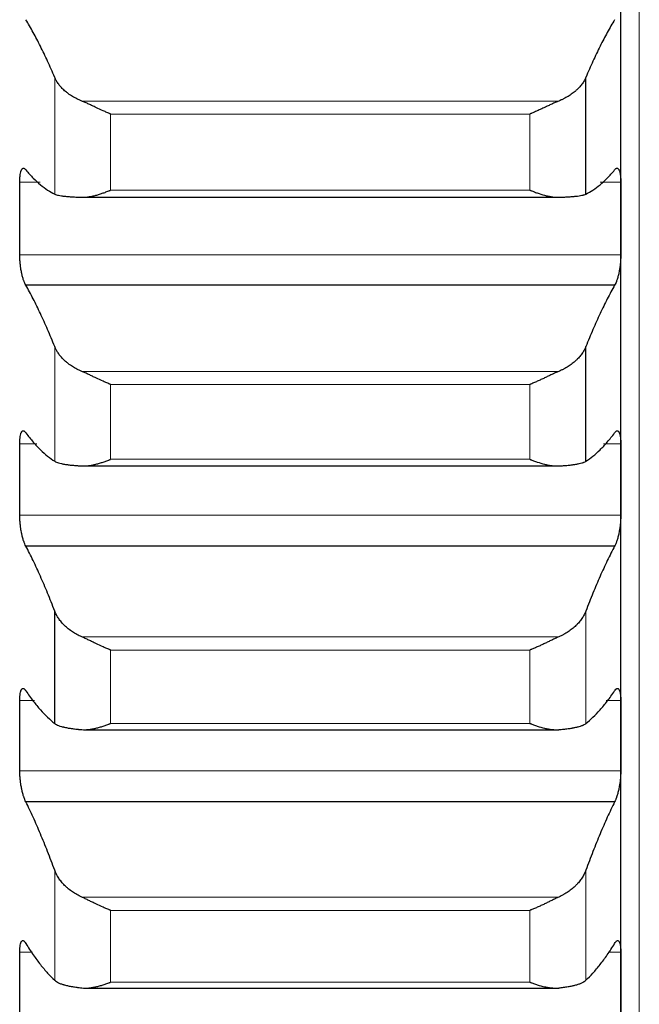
# Model space of a CAD drawing. Header units: inches. Extents: x 0 to 20790, y -12 to 14700.
# Tile 65 of 256: x 7760 to 7814, y 4884 to 4969. Entities that reach past the tile are written whole.
import ezdxf

# ---------------------------------------------------------------- set-up
doc = ezdxf.new("R2010")
doc.units = ezdxf.units.IN
doc.layers.add('1', color=7, linetype='Continuous', true_color=0xffffff)

msp = doc.modelspace()

# ---------------------------------------------------------------- linework, layer by layer
at = {"layer": '1', "color": 110, "linetype": 'Continuous', "lineweight": 13}
for p, q in [((7813.556, 4806.802), (7813.556, 5814.143)), ((7762.982, 4953.6), (7762.982, 4963.691)), ((7806.587, 4961.647), (7765.324, 4961.647)), ((7804.1, 4960.525), (7767.812, 4960.525)), ((7767.812, 4953.936), (7767.812, 4960.525)), ((7804.1, 4953.936), (7804.1, 4960.525)), ((7761.74, 4954.64), (7759.958, 4954.64)), ((7811.953, 4954.64), (7810.172, 4954.64)), ((7804.1, 4953.936), (7767.812, 4953.936)), ((7811.953, 4948.336), (7759.958, 4948.336)), ((7762.982, 4930.484), (7762.982, 4940.401)), ((7806.587, 4938.26), (7765.324, 4938.26)), ((7767.812, 4930.653), (7767.812, 4937.129)), ((7804.1, 4937.129), (7767.812, 4937.129)), ((7804.1, 4930.653), (7804.1, 4937.129)), ((7761.447, 4931.996), (7759.958, 4931.996)), ((7811.953, 4931.996), (7810.465, 4931.996)), ((7804.1, 4930.653), (7767.812, 4930.653)), ((7811.953, 4925.807), (7759.958, 4925.807)), ((7808.929, 4907.799), (7808.929, 4917.525)), ((7806.587, 4915.291), (7765.324, 4915.291)), ((7767.812, 4907.801), (7767.812, 4914.152)), ((7804.1, 4914.152), (7767.812, 4914.152)), ((7804.1, 4907.801), (7804.1, 4914.152)), ((7761.229, 4909.78), (7759.958, 4909.78)), ((7811.953, 4909.78), (7810.683, 4909.78)), ((7804.1, 4907.801), (7767.812, 4907.801)), ((7811.953, 4903.716), (7759.958, 4903.716)), ((7762.982, 4885.58), (7762.982, 4895.101)), ((7808.929, 4885.58), (7808.929, 4895.101)), ((7806.587, 4892.777), (7765.324, 4892.777)), ((7767.812, 4885.415), (7767.812, 4891.632)), ((7804.1, 4891.632), (7767.812, 4891.632)), ((7804.1, 4885.415), (7804.1, 4891.632)), ((7761.061, 4888.027), (7759.958, 4888.027)), ((7811.953, 4888.027), (7810.851, 4888.027)), ((7804.1, 4885.415), (7767.812, 4885.415))]:
    msp.add_line(p, q, dxfattribs=at)
at = {"layer": '1', "color": 2, "linetype": 'Continuous', "lineweight": 25}
for p, q in [((7811.956, 4951.488), (7811.956, 4974.471)), ((7808.929, 4953.6), (7808.929, 4963.691)), ((7765.324, 4953.321), (7806.587, 4953.321)), ((7811.956, 4928.902), (7811.956, 4951.488)), ((7811.418, 4945.712), (7760.493, 4945.712)), ((7808.929, 4930.484), (7808.929, 4940.401)), ((7765.324, 4930.076), (7806.587, 4930.076)), ((7811.956, 4906.748), (7811.956, 4928.902)), ((7811.418, 4923.144), (7760.493, 4923.144)), ((7762.982, 4907.799), (7762.982, 4917.525)), ((7765.57, 4907.259), (7806.587, 4907.259)), ((7811.956, 4885.063), (7811.956, 4906.748)), ((7811.418, 4901.018), (7760.493, 4901.018)), ((7765.645, 4884.908), (7806.587, 4884.908)), ((7811.956, 4863.88), (7811.956, 4885.063))]:
    msp.add_line(p, q, dxfattribs=at)
for points in [[(7762.982, 4963.691), (7762.778, 4964.175), (7762.369, 4965.11), (7761.749, 4966.41), (7761.124, 4967.607), (7760.704, 4968.338), (7760.493, 4968.685)], [(7811.418, 4968.685), (7811.207, 4968.338), (7810.787, 4967.607), (7810.162, 4966.41), (7809.543, 4965.11), (7809.133, 4964.175), (7808.929, 4963.691)], [(7760.493, 4955.683), (7760.704, 4955.432), (7761.124, 4954.968), (7761.749, 4954.389), (7762.369, 4953.926), (7762.778, 4953.695), (7762.982, 4953.6)], [(7808.929, 4953.6), (7809.133, 4953.695), (7809.543, 4953.926), (7810.162, 4954.389), (7810.787, 4954.968), (7811.207, 4955.432), (7811.418, 4955.683)], [(7759.956, 4951.488), (7759.956, 4952.539), (7759.957, 4953.589), (7759.958, 4954.64)], [(7811.953, 4954.64), (7811.955, 4953.589), (7811.956, 4952.539), (7811.956, 4951.488)], [(7759.958, 4948.336), (7759.957, 4949.387), (7759.956, 4950.438), (7759.956, 4951.488)], [(7811.956, 4951.488), (7811.956, 4950.438), (7811.955, 4949.387), (7811.953, 4948.336)], [(7762.982, 4940.401), (7762.778, 4940.91), (7762.369, 4941.895), (7761.749, 4943.273), (7761.124, 4944.55), (7760.704, 4945.336), (7760.493, 4945.712)], [(7811.418, 4945.712), (7811.207, 4945.336), (7810.787, 4944.55), (7810.162, 4943.273), (7809.543, 4941.895), (7809.133, 4940.91), (7808.929, 4940.401)], [(7760.493, 4932.934), (7760.704, 4932.653), (7761.124, 4932.129), (7761.749, 4931.459), (7762.369, 4930.904), (7762.778, 4930.611), (7762.982, 4930.484)], [(7808.929, 4930.484), (7809.133, 4930.611), (7809.543, 4930.904), (7810.162, 4931.459), (7810.787, 4932.129), (7811.207, 4932.653), (7811.418, 4932.934)], [(7759.956, 4928.902), (7759.956, 4929.933), (7759.957, 4930.965), (7759.958, 4931.996)], [(7811.953, 4931.996), (7811.955, 4930.965), (7811.956, 4929.933), (7811.956, 4928.902)], [(7759.958, 4925.807), (7759.957, 4926.839), (7759.956, 4927.87), (7759.956, 4928.902)], [(7811.956, 4928.902), (7811.956, 4927.87), (7811.955, 4926.839), (7811.953, 4925.807)], [(7762.982, 4917.525), (7762.778, 4918.058), (7762.369, 4919.092), (7761.749, 4920.545), (7761.124, 4921.901), (7760.704, 4922.741), (7760.493, 4923.144)], [(7811.418, 4923.144), (7811.207, 4922.741), (7810.787, 4921.901), (7810.162, 4920.545), (7809.543, 4919.092), (7809.133, 4918.058), (7808.929, 4917.525)], [(7760.493, 4910.611), (7760.704, 4910.3), (7761.124, 4909.718), (7761.749, 4908.958), (7762.369, 4908.311), (7762.778, 4907.957), (7762.982, 4907.799)], [(7808.929, 4907.799), (7809.133, 4907.957), (7809.543, 4908.311), (7810.162, 4908.958), (7810.787, 4909.718), (7811.207, 4910.3), (7811.418, 4910.611)], [(7759.956, 4906.748), (7759.956, 4907.759), (7759.957, 4908.769), (7759.958, 4909.78)], [(7811.953, 4909.78), (7811.955, 4908.769), (7811.956, 4907.759), (7811.956, 4906.748)], [(7759.958, 4903.716), (7759.957, 4904.727), (7759.956, 4905.737), (7759.956, 4906.748)], [(7811.956, 4906.748), (7811.956, 4905.737), (7811.955, 4904.727), (7811.953, 4903.716)], [(7762.982, 4895.101), (7762.778, 4895.657), (7762.369, 4896.737), (7761.749, 4898.264), (7761.124, 4899.696), (7760.704, 4900.588), (7760.493, 4901.018)], [(7811.418, 4901.018), (7811.207, 4900.588), (7810.787, 4899.696), (7810.162, 4898.264), (7809.543, 4896.737), (7809.133, 4895.657), (7808.929, 4895.101)], [(7760.493, 4888.75), (7760.704, 4888.411), (7761.124, 4887.77), (7761.749, 4886.921), (7762.369, 4886.185), (7762.778, 4885.768), (7762.982, 4885.58)], [(7808.929, 4885.58), (7809.133, 4885.768), (7809.543, 4886.185), (7810.162, 4886.921), (7810.787, 4887.77), (7811.207, 4888.411), (7811.418, 4888.75)], [(7759.956, 4885.063), (7759.956, 4886.051), (7759.957, 4887.039), (7759.958, 4888.027)], [(7811.953, 4888.027), (7811.955, 4887.039), (7811.956, 4886.051), (7811.956, 4885.063)], [(7759.958, 4882.098), (7759.957, 4883.086), (7759.956, 4884.074), (7759.956, 4885.063)], [(7811.956, 4885.063), (7811.956, 4884.074), (7811.955, 4883.086), (7811.953, 4882.098)]]:
    msp.add_open_spline(points, degree=3, dxfattribs=at)
for points, knots in [([(7765.324, 4961.647), (7765.178, 4961.706), (7765.038, 4961.769), (7764.77, 4961.904), (7764.512, 4962.046), (7764.276, 4962.204), (7764.135, 4962.307), (7764.107, 4962.328), (7764.052, 4962.37), (7764.025, 4962.391), (7763.945, 4962.455), (7763.893, 4962.499), (7763.744, 4962.631), (7763.651, 4962.721), (7763.479, 4962.906), (7763.4, 4963), (7763.292, 4963.144), (7763.258, 4963.192), (7763.209, 4963.266), (7763.193, 4963.29), (7763.162, 4963.34), (7763.147, 4963.365), (7763.075, 4963.489), (7763.025, 4963.59), (7762.982, 4963.691)], [0, 0, 0, 0, 0.125, 0.125, 0.25, 0.375, 0.375, 0.40625, 0.40625, 0.4375, 0.4375, 0.5, 0.5, 0.625, 0.625, 0.75, 0.75, 0.8125, 0.8125, 0.84375, 0.84375, 0.875, 0.875, 1, 1, 1, 1]), ([(7808.929, 4963.691), (7808.887, 4963.589), (7808.837, 4963.49), (7808.722, 4963.292), (7808.593, 4963.098), (7808.436, 4962.909), (7808.306, 4962.77), (7808.261, 4962.724), (7808.191, 4962.656), (7808.167, 4962.633), (7808.119, 4962.588), (7808.094, 4962.566), (7807.969, 4962.456), (7807.758, 4962.286), (7807.523, 4962.128), (7807.276, 4961.978), (7807.146, 4961.906), (7806.976, 4961.821), (7806.942, 4961.804), (7806.873, 4961.771), (7806.768, 4961.722), (7806.66, 4961.676), (7806.587, 4961.647)], [0, 0, 0, 0, 0.125, 0.125, 0.25, 0.375, 0.375, 0.4375, 0.4375, 0.46875, 0.46875, 0.5, 0.5, 0.625, 0.75, 0.75, 0.875, 0.875, 0.90625, 0.90625, 0.9375, 1, 1, 1, 1]), ([(7767.812, 4960.525), (7767.808, 4960.526), (7767.805, 4960.528), (7767.799, 4960.531), (7767.795, 4960.532), (7767.785, 4960.536), (7767.765, 4960.544), (7767.719, 4960.564), (7767.626, 4960.603), (7767.547, 4960.637), (7767.389, 4960.706), (7767.284, 4960.753), (7766.97, 4960.895), (7766.762, 4960.992), (7766.451, 4961.138), (7766.348, 4961.187), (7766.192, 4961.26), (7766.14, 4961.284), (7766.037, 4961.332), (7765.985, 4961.356), (7765.83, 4961.428), (7765.728, 4961.474), (7765.525, 4961.563), (7765.424, 4961.606), (7765.324, 4961.647)], [0, 0, 0, 0, 0.003906, 0.003906, 0.007812, 0.007812, 0.015625, 0.03125, 0.0625, 0.125, 0.125, 0.25, 0.25, 0.5, 0.5, 0.625, 0.625, 0.6875, 0.6875, 0.75, 0.75, 0.875, 0.875, 1, 1, 1, 1]), ([(7806.587, 4961.647), (7806.488, 4961.606), (7806.387, 4961.564), (7806.186, 4961.475), (7806.085, 4961.429), (7805.881, 4961.335), (7805.778, 4961.288), (7805.572, 4961.191), (7805.468, 4961.142), (7805.258, 4961.043), (7805.153, 4960.994), (7804.943, 4960.897), (7804.838, 4960.848), (7804.628, 4960.753), (7804.523, 4960.706), (7804.364, 4960.637), (7804.285, 4960.603), (7804.193, 4960.564), (7804.146, 4960.544), (7804.126, 4960.536), (7804.113, 4960.531), (7804.106, 4960.528), (7804.1, 4960.525)], [0, 0, 0, 0, 0.125, 0.125, 0.25, 0.25, 0.375, 0.375, 0.5, 0.5, 0.625, 0.625, 0.75, 0.75, 0.875, 0.875, 0.9375, 0.96875, 0.984375, 0.992187, 0.992187, 1, 1, 1, 1]), ([(7759.958, 4954.64), (7759.958, 4954.701), (7759.96, 4954.82), (7759.969, 4954.987), (7759.977, 4955.092), (7759.985, 4955.167), (7759.988, 4955.192), (7759.994, 4955.24), (7759.998, 4955.264), (7760.015, 4955.378), (7760.032, 4955.458), (7760.057, 4955.546), (7760.062, 4955.563), (7760.07, 4955.588), (7760.073, 4955.596), (7760.078, 4955.611), (7760.092, 4955.649), (7760.119, 4955.709), (7760.145, 4955.75), (7760.172, 4955.785), (7760.186, 4955.799), (7760.23, 4955.834), (7760.26, 4955.844), (7760.308, 4955.841), (7760.324, 4955.837), (7760.349, 4955.826), (7760.357, 4955.822), (7760.374, 4955.811), (7760.382, 4955.805), (7760.425, 4955.772), (7760.459, 4955.734), (7760.493, 4955.683)], [0, 0, 0, 0, 0.0625, 0.125, 0.1875, 0.1875, 0.21875, 0.21875, 0.25, 0.25, 0.375, 0.375, 0.40625, 0.40625, 0.421875, 0.421875, 0.4375, 0.5, 0.5625, 0.5625, 0.625, 0.625, 0.75, 0.75, 0.8125, 0.8125, 0.84375, 0.84375, 0.875, 0.875, 1, 1, 1, 1]), ([(7811.418, 4955.683), (7811.453, 4955.734), (7811.487, 4955.772), (7811.537, 4955.812), (7811.554, 4955.822), (7811.578, 4955.833), (7811.587, 4955.836), (7811.603, 4955.84), (7811.611, 4955.841), (7811.651, 4955.844), (7811.682, 4955.834), (7811.725, 4955.8), (7811.739, 4955.786), (7811.759, 4955.759), (7811.766, 4955.75), (7811.779, 4955.729), (7811.786, 4955.718), (7811.817, 4955.659), (7811.839, 4955.601), (7811.864, 4955.513), (7811.869, 4955.495), (7811.878, 4955.457), (7811.883, 4955.437), (7811.895, 4955.376), (7811.903, 4955.333), (7811.924, 4955.197), (7811.935, 4955.097), (7811.944, 4954.961), (7811.945, 4954.933), (7811.948, 4954.877), (7811.949, 4954.848), (7811.952, 4954.761), (7811.953, 4954.701), (7811.953, 4954.64)], [0, 0, 0, 0, 0.125, 0.125, 0.1875, 0.1875, 0.21875, 0.21875, 0.25, 0.25, 0.375, 0.375, 0.4375, 0.4375, 0.46875, 0.46875, 0.5, 0.5, 0.625, 0.625, 0.65625, 0.65625, 0.6875, 0.6875, 0.75, 0.75, 0.875, 0.875, 0.90625, 0.90625, 0.9375, 0.9375, 1, 1, 1, 1]), ([(7762.982, 4953.6), (7763.025, 4953.58), (7763.075, 4953.561), (7763.189, 4953.526), (7763.318, 4953.493), (7763.476, 4953.465), (7763.605, 4953.445), (7763.65, 4953.439), (7763.721, 4953.429), (7763.744, 4953.426), (7763.793, 4953.421), (7763.817, 4953.418), (7763.942, 4953.404), (7764.154, 4953.383), (7764.389, 4953.367), (7764.636, 4953.352), (7764.765, 4953.345), (7764.935, 4953.337), (7764.97, 4953.336), (7765.039, 4953.333), (7765.144, 4953.329), (7765.251, 4953.325), (7765.324, 4953.323)], [0, 0, 0, 0, 0.125, 0.125, 0.25, 0.375, 0.375, 0.4375, 0.4375, 0.46875, 0.46875, 0.5, 0.5, 0.625, 0.75, 0.75, 0.875, 0.875, 0.90625, 0.90625, 0.9375, 1, 1, 1, 1]), ([(7765.324, 4953.323), (7765.424, 4953.32), (7765.524, 4953.322), (7765.725, 4953.336), (7765.827, 4953.347), (7766.03, 4953.378), (7766.133, 4953.397), (7766.34, 4953.441), (7766.444, 4953.466), (7766.654, 4953.523), (7766.759, 4953.554), (7766.968, 4953.62), (7767.073, 4953.655), (7767.283, 4953.729), (7767.389, 4953.768), (7767.547, 4953.829), (7767.626, 4953.861), (7767.719, 4953.898), (7767.765, 4953.917), (7767.785, 4953.925), (7767.798, 4953.931), (7767.805, 4953.933), (7767.812, 4953.936)], [0, 0, 0, 0, 0.125, 0.125, 0.25, 0.25, 0.375, 0.375, 0.5, 0.5, 0.625, 0.625, 0.75, 0.75, 0.875, 0.875, 0.9375, 0.96875, 0.984375, 0.992188, 0.992188, 1, 1, 1, 1]), ([(7804.1, 4953.936), (7804.103, 4953.935), (7804.106, 4953.933), (7804.113, 4953.931), (7804.116, 4953.929), (7804.126, 4953.925), (7804.146, 4953.917), (7804.193, 4953.898), (7804.285, 4953.861), (7804.47, 4953.788), (7804.627, 4953.729), (7804.941, 4953.619), (7805.149, 4953.552), (7805.46, 4953.468), (7805.564, 4953.443), (7805.719, 4953.409), (7805.771, 4953.399), (7805.875, 4953.38), (7805.927, 4953.371), (7806.082, 4953.348), (7806.184, 4953.336), (7806.387, 4953.322), (7806.487, 4953.32), (7806.587, 4953.323)], [0, 0, 0, 0, 0.003906, 0.003906, 0.007813, 0.007813, 0.015625, 0.03125, 0.0625, 0.125, 0.25, 0.25, 0.5, 0.5, 0.625, 0.625, 0.6875, 0.6875, 0.75, 0.75, 0.875, 0.875, 1, 1, 1, 1]), ([(7806.587, 4953.323), (7806.733, 4953.328), (7806.873, 4953.333), (7807.142, 4953.345), (7807.4, 4953.358), (7807.636, 4953.375), (7807.777, 4953.386), (7807.804, 4953.389), (7807.859, 4953.394), (7807.886, 4953.396), (7807.967, 4953.404), (7808.018, 4953.409), (7808.168, 4953.426), (7808.261, 4953.438), (7808.432, 4953.464), (7808.511, 4953.479), (7808.619, 4953.502), (7808.654, 4953.509), (7808.703, 4953.522), (7808.718, 4953.526), (7808.749, 4953.535), (7808.764, 4953.539), (7808.837, 4953.561), (7808.887, 4953.58), (7808.929, 4953.6)], [0, 0, 0, 0, 0.125, 0.125, 0.25, 0.375, 0.375, 0.40625, 0.40625, 0.4375, 0.4375, 0.5, 0.5, 0.625, 0.625, 0.75, 0.75, 0.8125, 0.8125, 0.84375, 0.84375, 0.875, 0.875, 1, 1, 1, 1]), ([(7760.493, 4945.712), (7760.459, 4945.764), (7760.425, 4945.827), (7760.374, 4945.937), (7760.358, 4945.976), (7760.333, 4946.039), (7760.325, 4946.06), (7760.308, 4946.104), (7760.3, 4946.127), (7760.26, 4946.243), (7760.23, 4946.344), (7760.186, 4946.506), (7760.172, 4946.562), (7760.152, 4946.648), (7760.145, 4946.678), (7760.132, 4946.737), (7760.126, 4946.767), (7760.095, 4946.918), (7760.072, 4947.043), (7760.047, 4947.203), (7760.043, 4947.236), (7760.033, 4947.301), (7760.029, 4947.334), (7760.016, 4947.433), (7760.008, 4947.499), (7759.988, 4947.695), (7759.977, 4947.826), (7759.968, 4947.989), (7759.966, 4948.021), (7759.963, 4948.086), (7759.962, 4948.118), (7759.959, 4948.213), (7759.958, 4948.275), (7759.958, 4948.336)], [0, 0, 0, 0, 0.125, 0.125, 0.1875, 0.1875, 0.21875, 0.21875, 0.25, 0.25, 0.375, 0.375, 0.4375, 0.4375, 0.46875, 0.46875, 0.5, 0.5, 0.625, 0.625, 0.65625, 0.65625, 0.6875, 0.6875, 0.75, 0.75, 0.875, 0.875, 0.90625, 0.90625, 0.9375, 0.9375, 1, 1, 1, 1]), ([(7811.953, 4948.336), (7811.953, 4948.275), (7811.951, 4948.151), (7811.943, 4947.96), (7811.934, 4947.83), (7811.926, 4947.731), (7811.923, 4947.698), (7811.917, 4947.632), (7811.914, 4947.599), (7811.896, 4947.434), (7811.88, 4947.304), (7811.855, 4947.143), (7811.85, 4947.111), (7811.842, 4947.063), (7811.839, 4947.047), (7811.833, 4947.015), (7811.819, 4946.936), (7811.793, 4946.797), (7811.767, 4946.68), (7811.74, 4946.565), (7811.726, 4946.509), (7811.682, 4946.344), (7811.651, 4946.244), (7811.604, 4946.106), (7811.588, 4946.062), (7811.563, 4945.999), (7811.554, 4945.978), (7811.538, 4945.939), (7811.529, 4945.92), (7811.487, 4945.827), (7811.453, 4945.764), (7811.418, 4945.712)], [0, 0, 0, 0, 0.0625, 0.125, 0.1875, 0.1875, 0.21875, 0.21875, 0.25, 0.25, 0.375, 0.375, 0.40625, 0.40625, 0.421875, 0.421875, 0.4375, 0.5, 0.5625, 0.5625, 0.625, 0.625, 0.75, 0.75, 0.8125, 0.8125, 0.84375, 0.84375, 0.875, 0.875, 1, 1, 1, 1]), ([(7765.324, 4938.26), (7765.178, 4938.322), (7765.038, 4938.388), (7764.77, 4938.529), (7764.512, 4938.678), (7764.276, 4938.842), (7764.135, 4938.95), (7764.107, 4938.972), (7764.052, 4939.016), (7764.025, 4939.038), (7763.945, 4939.105), (7763.893, 4939.151), (7763.744, 4939.289), (7763.651, 4939.384), (7763.479, 4939.577), (7763.4, 4939.676), (7763.292, 4939.827), (7763.258, 4939.877), (7763.209, 4939.955), (7763.193, 4939.98), (7763.162, 4940.032), (7763.147, 4940.058), (7763.075, 4940.189), (7763.025, 4940.294), (7762.982, 4940.401)], [0, 0, 0, 0, 0.125, 0.125, 0.25, 0.375, 0.375, 0.40625, 0.40625, 0.4375, 0.4375, 0.5, 0.5, 0.625, 0.625, 0.75, 0.75, 0.8125, 0.8125, 0.84375, 0.84375, 0.875, 0.875, 1, 1, 1, 1]), ([(7808.929, 4940.401), (7808.887, 4940.294), (7808.837, 4940.189), (7808.722, 4939.983), (7808.593, 4939.779), (7808.436, 4939.581), (7808.306, 4939.435), (7808.261, 4939.387), (7808.191, 4939.315), (7808.167, 4939.291), (7808.119, 4939.244), (7808.094, 4939.221), (7807.969, 4939.106), (7807.758, 4938.928), (7807.523, 4938.763), (7807.276, 4938.606), (7807.146, 4938.531), (7806.976, 4938.442), (7806.942, 4938.425), (7806.873, 4938.39), (7806.768, 4938.339), (7806.66, 4938.291), (7806.587, 4938.26)], [0, 0, 0, 0, 0.125, 0.125, 0.25, 0.375, 0.375, 0.4375, 0.4375, 0.46875, 0.46875, 0.5, 0.5, 0.625, 0.75, 0.75, 0.875, 0.875, 0.90625, 0.90625, 0.9375, 1, 1, 1, 1]), ([(7767.812, 4937.129), (7767.808, 4937.13), (7767.805, 4937.132), (7767.799, 4937.134), (7767.795, 4937.136), (7767.785, 4937.14), (7767.765, 4937.148), (7767.719, 4937.167), (7767.626, 4937.206), (7767.547, 4937.239), (7767.389, 4937.308), (7767.284, 4937.354), (7766.97, 4937.495), (7766.762, 4937.592), (7766.451, 4937.74), (7766.348, 4937.789), (7766.192, 4937.863), (7766.14, 4937.887), (7766.037, 4937.936), (7765.985, 4937.961), (7765.83, 4938.034), (7765.728, 4938.081), (7765.525, 4938.173), (7765.424, 4938.218), (7765.324, 4938.26)], [0, 0, 0, 0, 0.003906, 0.003906, 0.007812, 0.007812, 0.015625, 0.03125, 0.0625, 0.125, 0.125, 0.25, 0.25, 0.5, 0.5, 0.625, 0.625, 0.6875, 0.6875, 0.75, 0.75, 0.875, 0.875, 1, 1, 1, 1]), ([(7806.587, 4938.26), (7806.488, 4938.218), (7806.387, 4938.174), (7806.186, 4938.082), (7806.085, 4938.035), (7805.881, 4937.94), (7805.778, 4937.891), (7805.572, 4937.793), (7805.468, 4937.743), (7805.258, 4937.644), (7805.153, 4937.595), (7804.943, 4937.497), (7804.838, 4937.449), (7804.628, 4937.354), (7804.523, 4937.308), (7804.364, 4937.239), (7804.285, 4937.206), (7804.193, 4937.167), (7804.146, 4937.148), (7804.126, 4937.14), (7804.113, 4937.134), (7804.106, 4937.132), (7804.1, 4937.129)], [0, 0, 0, 0, 0.125, 0.125, 0.25, 0.25, 0.375, 0.375, 0.5, 0.5, 0.625, 0.625, 0.75, 0.75, 0.875, 0.875, 0.9375, 0.96875, 0.984375, 0.992188, 0.992188, 1, 1, 1, 1]), ([(7759.958, 4931.996), (7759.958, 4932.056), (7759.96, 4932.173), (7759.969, 4932.336), (7759.977, 4932.437), (7759.985, 4932.51), (7759.988, 4932.534), (7759.994, 4932.58), (7759.998, 4932.602), (7760.015, 4932.711), (7760.032, 4932.788), (7760.057, 4932.87), (7760.062, 4932.886), (7760.07, 4932.909), (7760.073, 4932.916), (7760.078, 4932.931), (7760.092, 4932.966), (7760.119, 4933.02), (7760.145, 4933.056), (7760.172, 4933.086), (7760.186, 4933.098), (7760.23, 4933.125), (7760.26, 4933.13), (7760.308, 4933.119), (7760.324, 4933.112), (7760.349, 4933.098), (7760.357, 4933.092), (7760.374, 4933.079), (7760.382, 4933.072), (7760.425, 4933.032), (7760.459, 4932.989), (7760.493, 4932.934)], [0, 0, 0, 0, 0.0625, 0.125, 0.1875, 0.1875, 0.21875, 0.21875, 0.25, 0.25, 0.375, 0.375, 0.40625, 0.40625, 0.421875, 0.421875, 0.4375, 0.5, 0.5625, 0.5625, 0.625, 0.625, 0.75, 0.75, 0.8125, 0.8125, 0.84375, 0.84375, 0.875, 0.875, 1, 1, 1, 1]), ([(7811.418, 4932.934), (7811.453, 4932.989), (7811.487, 4933.032), (7811.537, 4933.079), (7811.554, 4933.092), (7811.578, 4933.107), (7811.587, 4933.111), (7811.603, 4933.118), (7811.611, 4933.121), (7811.651, 4933.13), (7811.682, 4933.125), (7811.725, 4933.099), (7811.739, 4933.087), (7811.759, 4933.064), (7811.766, 4933.056), (7811.779, 4933.038), (7811.786, 4933.028), (7811.817, 4932.975), (7811.839, 4932.921), (7811.864, 4932.839), (7811.869, 4932.822), (7811.878, 4932.786), (7811.883, 4932.768), (7811.895, 4932.71), (7811.903, 4932.669), (7811.924, 4932.538), (7811.935, 4932.442), (7811.944, 4932.31), (7811.945, 4932.283), (7811.948, 4932.228), (7811.949, 4932.2), (7811.952, 4932.115), (7811.953, 4932.056), (7811.953, 4931.996)], [0, 0, 0, 0, 0.125, 0.125, 0.1875, 0.1875, 0.21875, 0.21875, 0.25, 0.25, 0.375, 0.375, 0.4375, 0.4375, 0.46875, 0.46875, 0.5, 0.5, 0.625, 0.625, 0.65625, 0.65625, 0.6875, 0.6875, 0.75, 0.75, 0.875, 0.875, 0.90625, 0.90625, 0.9375, 0.9375, 1, 1, 1, 1]), ([(7762.982, 4930.484), (7763.025, 4930.458), (7763.075, 4930.432), (7763.189, 4930.385), (7763.318, 4930.34), (7763.476, 4930.299), (7763.605, 4930.271), (7763.65, 4930.261), (7763.721, 4930.248), (7763.744, 4930.244), (7763.793, 4930.235), (7763.817, 4930.231), (7763.942, 4930.21), (7764.154, 4930.179), (7764.389, 4930.153), (7764.636, 4930.129), (7764.765, 4930.118), (7764.935, 4930.105), (7764.97, 4930.102), (7765.039, 4930.098), (7765.144, 4930.09), (7765.251, 4930.084), (7765.324, 4930.08)], [0, 0, 0, 0, 0.125, 0.125, 0.25, 0.375, 0.375, 0.4375, 0.4375, 0.46875, 0.46875, 0.5, 0.5, 0.625, 0.75, 0.75, 0.875, 0.875, 0.90625, 0.90625, 0.9375, 1, 1, 1, 1]), ([(7765.324, 4930.08), (7765.424, 4930.074), (7765.524, 4930.074), (7765.725, 4930.084), (7765.827, 4930.093), (7766.03, 4930.119), (7766.133, 4930.136), (7766.34, 4930.177), (7766.444, 4930.2), (7766.654, 4930.253), (7766.759, 4930.283), (7766.968, 4930.346), (7767.073, 4930.38), (7767.283, 4930.452), (7767.389, 4930.489), (7767.547, 4930.549), (7767.626, 4930.58), (7767.719, 4930.616), (7767.765, 4930.635), (7767.785, 4930.643), (7767.798, 4930.648), (7767.805, 4930.651), (7767.812, 4930.653)], [0, 0, 0, 0, 0.125, 0.125, 0.25, 0.25, 0.375, 0.375, 0.5, 0.5, 0.625, 0.625, 0.75, 0.75, 0.875, 0.875, 0.9375, 0.96875, 0.984375, 0.992187, 0.992187, 1, 1, 1, 1]), ([(7804.1, 4930.653), (7804.103, 4930.652), (7804.106, 4930.651), (7804.113, 4930.648), (7804.116, 4930.647), (7804.126, 4930.643), (7804.146, 4930.635), (7804.193, 4930.616), (7804.285, 4930.579), (7804.47, 4930.508), (7804.627, 4930.452), (7804.941, 4930.344), (7805.149, 4930.281), (7805.46, 4930.202), (7805.564, 4930.178), (7805.719, 4930.148), (7805.771, 4930.138), (7805.875, 4930.121), (7805.927, 4930.113), (7806.082, 4930.093), (7806.184, 4930.084), (7806.387, 4930.074), (7806.487, 4930.074), (7806.587, 4930.08)], [0, 0, 0, 0, 0.003906, 0.003906, 0.007813, 0.007813, 0.015625, 0.03125, 0.0625, 0.125, 0.25, 0.25, 0.5, 0.5, 0.625, 0.625, 0.6875, 0.6875, 0.75, 0.75, 0.875, 0.875, 1, 1, 1, 1]), ([(7806.587, 4930.08), (7806.733, 4930.088), (7806.873, 4930.097), (7807.142, 4930.117), (7807.4, 4930.139), (7807.636, 4930.165), (7807.777, 4930.183), (7807.804, 4930.187), (7807.859, 4930.194), (7807.886, 4930.198), (7807.967, 4930.21), (7808.018, 4930.218), (7808.168, 4930.243), (7808.261, 4930.261), (7808.432, 4930.299), (7808.511, 4930.319), (7808.619, 4930.351), (7808.654, 4930.362), (7808.703, 4930.379), (7808.718, 4930.385), (7808.749, 4930.396), (7808.764, 4930.402), (7808.837, 4930.432), (7808.887, 4930.458), (7808.929, 4930.484)], [0, 0, 0, 0, 0.125, 0.125, 0.25, 0.375, 0.375, 0.40625, 0.40625, 0.4375, 0.4375, 0.5, 0.5, 0.625, 0.625, 0.75, 0.75, 0.8125, 0.8125, 0.84375, 0.84375, 0.875, 0.875, 1, 1, 1, 1]), ([(7760.493, 4923.144), (7760.459, 4923.201), (7760.425, 4923.269), (7760.374, 4923.384), (7760.358, 4923.425), (7760.333, 4923.491), (7760.325, 4923.513), (7760.308, 4923.56), (7760.3, 4923.583), (7760.26, 4923.704), (7760.23, 4923.807), (7760.186, 4923.973), (7760.172, 4924.03), (7760.152, 4924.119), (7760.145, 4924.149), (7760.132, 4924.209), (7760.126, 4924.24), (7760.095, 4924.393), (7760.072, 4924.519), (7760.047, 4924.681), (7760.043, 4924.713), (7760.033, 4924.779), (7760.029, 4924.812), (7760.016, 4924.911), (7760.008, 4924.977), (7759.988, 4925.173), (7759.977, 4925.303), (7759.968, 4925.465), (7759.966, 4925.497), (7759.963, 4925.56), (7759.962, 4925.592), (7759.959, 4925.686), (7759.958, 4925.747), (7759.958, 4925.807)], [0, 0, 0, 0, 0.125, 0.125, 0.1875, 0.1875, 0.21875, 0.21875, 0.25, 0.25, 0.375, 0.375, 0.4375, 0.4375, 0.46875, 0.46875, 0.5, 0.5, 0.625, 0.625, 0.65625, 0.65625, 0.6875, 0.6875, 0.75, 0.75, 0.875, 0.875, 0.90625, 0.90625, 0.9375, 0.9375, 1, 1, 1, 1]), ([(7811.953, 4925.807), (7811.953, 4925.747), (7811.951, 4925.625), (7811.943, 4925.436), (7811.934, 4925.307), (7811.926, 4925.209), (7811.923, 4925.176), (7811.917, 4925.11), (7811.914, 4925.077), (7811.896, 4924.913), (7811.88, 4924.782), (7811.855, 4924.62), (7811.85, 4924.587), (7811.842, 4924.539), (7811.839, 4924.523), (7811.833, 4924.491), (7811.819, 4924.411), (7811.793, 4924.271), (7811.767, 4924.151), (7811.74, 4924.034), (7811.726, 4923.976), (7811.682, 4923.808), (7811.651, 4923.704), (7811.604, 4923.561), (7811.588, 4923.515), (7811.563, 4923.449), (7811.554, 4923.428), (7811.538, 4923.386), (7811.529, 4923.366), (7811.487, 4923.269), (7811.453, 4923.201), (7811.418, 4923.144)], [0, 0, 0, 0, 0.0625, 0.125, 0.1875, 0.1875, 0.21875, 0.21875, 0.25, 0.25, 0.375, 0.375, 0.40625, 0.40625, 0.421875, 0.421875, 0.4375, 0.5, 0.5625, 0.5625, 0.625, 0.625, 0.75, 0.75, 0.8125, 0.8125, 0.84375, 0.84375, 0.875, 0.875, 1, 1, 1, 1]), ([(7765.324, 4915.291), (7765.178, 4915.356), (7765.038, 4915.424), (7764.77, 4915.571), (7764.512, 4915.726), (7764.276, 4915.897), (7764.135, 4916.01), (7764.107, 4916.032), (7764.052, 4916.078), (7764.025, 4916.102), (7763.945, 4916.172), (7763.893, 4916.219), (7763.744, 4916.364), (7763.651, 4916.462), (7763.479, 4916.664), (7763.4, 4916.767), (7763.292, 4916.925), (7763.258, 4916.978), (7763.209, 4917.058), (7763.193, 4917.085), (7763.162, 4917.14), (7763.147, 4917.167), (7763.075, 4917.304), (7763.025, 4917.414), (7762.982, 4917.525)], [0, 0, 0, 0, 0.125, 0.125, 0.25, 0.375, 0.375, 0.40625, 0.40625, 0.4375, 0.4375, 0.5, 0.5, 0.625, 0.625, 0.75, 0.75, 0.8125, 0.8125, 0.84375, 0.84375, 0.875, 0.875, 1, 1, 1, 1]), ([(7808.929, 4917.525), (7808.887, 4917.414), (7808.837, 4917.304), (7808.722, 4917.088), (7808.593, 4916.874), (7808.436, 4916.668), (7808.306, 4916.516), (7808.261, 4916.465), (7808.191, 4916.391), (7808.167, 4916.366), (7808.119, 4916.317), (7808.094, 4916.292), (7807.969, 4916.172), (7807.758, 4915.986), (7807.523, 4915.815), (7807.276, 4915.651), (7807.146, 4915.573), (7806.976, 4915.481), (7806.942, 4915.462), (7806.873, 4915.426), (7806.768, 4915.374), (7806.66, 4915.323), (7806.587, 4915.291)], [0, 0, 0, 0, 0.125, 0.125, 0.25, 0.375, 0.375, 0.4375, 0.4375, 0.46875, 0.46875, 0.5, 0.5, 0.625, 0.75, 0.75, 0.875, 0.875, 0.90625, 0.90625, 0.9375, 1, 1, 1, 1]), ([(7767.812, 4914.152), (7767.808, 4914.154), (7767.805, 4914.155), (7767.799, 4914.158), (7767.795, 4914.159), (7767.785, 4914.163), (7767.765, 4914.171), (7767.719, 4914.19), (7767.626, 4914.228), (7767.547, 4914.261), (7767.389, 4914.328), (7767.284, 4914.374), (7766.97, 4914.515), (7766.762, 4914.612), (7766.451, 4914.76), (7766.348, 4914.809), (7766.192, 4914.884), (7766.14, 4914.909), (7766.037, 4914.959), (7765.985, 4914.984), (7765.83, 4915.058), (7765.728, 4915.107), (7765.525, 4915.201), (7765.424, 4915.247), (7765.324, 4915.291)], [0, 0, 0, 0, 0.003906, 0.003906, 0.007813, 0.007813, 0.015625, 0.03125, 0.0625, 0.125, 0.125, 0.25, 0.25, 0.5, 0.5, 0.625, 0.625, 0.6875, 0.6875, 0.75, 0.75, 0.875, 0.875, 1, 1, 1, 1]), ([(7806.587, 4915.291), (7806.488, 4915.247), (7806.387, 4915.202), (7806.186, 4915.108), (7806.085, 4915.059), (7805.881, 4914.962), (7805.778, 4914.913), (7805.572, 4914.813), (7805.468, 4914.763), (7805.258, 4914.663), (7805.153, 4914.614), (7804.943, 4914.517), (7804.838, 4914.469), (7804.628, 4914.375), (7804.523, 4914.328), (7804.364, 4914.261), (7804.285, 4914.228), (7804.193, 4914.19), (7804.146, 4914.171), (7804.126, 4914.163), (7804.113, 4914.158), (7804.106, 4914.155), (7804.1, 4914.152)], [0, 0, 0, 0, 0.125, 0.125, 0.25, 0.25, 0.375, 0.375, 0.5, 0.5, 0.625, 0.625, 0.75, 0.75, 0.875, 0.875, 0.9375, 0.96875, 0.984375, 0.992187, 0.992187, 1, 1, 1, 1]), ([(7759.958, 4909.78), (7759.958, 4909.839), (7759.96, 4909.953), (7759.969, 4910.111), (7759.977, 4910.209), (7759.985, 4910.279), (7759.988, 4910.302), (7759.994, 4910.346), (7759.998, 4910.368), (7760.015, 4910.472), (7760.032, 4910.544), (7760.057, 4910.621), (7760.062, 4910.635), (7760.07, 4910.656), (7760.073, 4910.663), (7760.078, 4910.676), (7760.092, 4910.708), (7760.119, 4910.757), (7760.145, 4910.788), (7760.172, 4910.813), (7760.186, 4910.823), (7760.23, 4910.842), (7760.26, 4910.841), (7760.308, 4910.823), (7760.324, 4910.814), (7760.349, 4910.795), (7760.357, 4910.788), (7760.374, 4910.773), (7760.382, 4910.765), (7760.425, 4910.719), (7760.459, 4910.671), (7760.493, 4910.611)], [0, 0, 0, 0, 0.0625, 0.125, 0.1875, 0.1875, 0.21875, 0.21875, 0.25, 0.25, 0.375, 0.375, 0.40625, 0.40625, 0.421875, 0.421875, 0.4375, 0.5, 0.5625, 0.5625, 0.625, 0.625, 0.75, 0.75, 0.8125, 0.8125, 0.84375, 0.84375, 0.875, 0.875, 1, 1, 1, 1]), ([(7811.418, 4910.611), (7811.453, 4910.671), (7811.487, 4910.719), (7811.537, 4910.773), (7811.554, 4910.789), (7811.578, 4910.807), (7811.587, 4910.813), (7811.603, 4910.822), (7811.611, 4910.826), (7811.651, 4910.841), (7811.682, 4910.841), (7811.725, 4910.823), (7811.739, 4910.814), (7811.759, 4910.795), (7811.766, 4910.788), (7811.779, 4910.772), (7811.786, 4910.764), (7811.817, 4910.717), (7811.839, 4910.668), (7811.864, 4910.592), (7811.869, 4910.576), (7811.878, 4910.542), (7811.883, 4910.525), (7811.895, 4910.47), (7811.903, 4910.431), (7811.924, 4910.307), (7811.935, 4910.214), (7811.944, 4910.086), (7811.945, 4910.06), (7811.948, 4910.006), (7811.949, 4909.979), (7811.952, 4909.896), (7811.953, 4909.839), (7811.953, 4909.78)], [0, 0, 0, 0, 0.125, 0.125, 0.1875, 0.1875, 0.21875, 0.21875, 0.25, 0.25, 0.375, 0.375, 0.4375, 0.4375, 0.46875, 0.46875, 0.5, 0.5, 0.625, 0.625, 0.65625, 0.65625, 0.6875, 0.6875, 0.75, 0.75, 0.875, 0.875, 0.90625, 0.90625, 0.9375, 0.9375, 1, 1, 1, 1]), ([(7762.982, 4907.799), (7763.025, 4907.765), (7763.075, 4907.734), (7763.189, 4907.674), (7763.318, 4907.616), (7763.476, 4907.564), (7763.605, 4907.527), (7763.65, 4907.515), (7763.721, 4907.497), (7763.744, 4907.491), (7763.793, 4907.48), (7763.817, 4907.474), (7763.942, 4907.447), (7764.154, 4907.405), (7764.389, 4907.37), (7764.636, 4907.336), (7764.765, 4907.321), (7764.935, 4907.303), (7764.97, 4907.3), (7765.039, 4907.293), (7765.144, 4907.283), (7765.251, 4907.274), (7765.324, 4907.268)], [0, 0, 0, 0, 0.125, 0.125, 0.25, 0.375, 0.375, 0.4375, 0.4375, 0.46875, 0.46875, 0.5, 0.5, 0.625, 0.75, 0.75, 0.875, 0.875, 0.90625, 0.90625, 0.9375, 1, 1, 1, 1]), ([(7765.324, 4907.268), (7765.424, 4907.26), (7765.524, 4907.257), (7765.725, 4907.262), (7765.827, 4907.269), (7766.03, 4907.291), (7766.133, 4907.306), (7766.34, 4907.343), (7766.444, 4907.365), (7766.654, 4907.415), (7766.759, 4907.442), (7766.968, 4907.502), (7767.073, 4907.535), (7767.283, 4907.604), (7767.389, 4907.641), (7767.547, 4907.699), (7767.626, 4907.729), (7767.719, 4907.764), (7767.765, 4907.783), (7767.785, 4907.79), (7767.798, 4907.796), (7767.805, 4907.798), (7767.812, 4907.801)], [0, 0, 0, 0, 0.125, 0.125, 0.25, 0.25, 0.375, 0.375, 0.5, 0.5, 0.625, 0.625, 0.75, 0.75, 0.875, 0.875, 0.9375, 0.96875, 0.984375, 0.992187, 0.992187, 1, 1, 1, 1]), ([(7804.1, 4907.801), (7804.103, 4907.8), (7804.106, 4907.798), (7804.113, 4907.796), (7804.116, 4907.794), (7804.126, 4907.79), (7804.146, 4907.783), (7804.193, 4907.764), (7804.285, 4907.729), (7804.47, 4907.659), (7804.627, 4907.604), (7804.941, 4907.501), (7805.149, 4907.441), (7805.46, 4907.367), (7805.564, 4907.345), (7805.719, 4907.317), (7805.771, 4907.308), (7805.875, 4907.293), (7805.927, 4907.287), (7806.082, 4907.27), (7806.184, 4907.262), (7806.387, 4907.257), (7806.487, 4907.26), (7806.587, 4907.268)], [0, 0, 0, 0, 0.003906, 0.003906, 0.007812, 0.007812, 0.015625, 0.03125, 0.0625, 0.125, 0.25, 0.25, 0.5, 0.5, 0.625, 0.625, 0.6875, 0.6875, 0.75, 0.75, 0.875, 0.875, 1, 1, 1, 1]), ([(7806.587, 4907.268), (7806.733, 4907.279), (7806.873, 4907.292), (7807.142, 4907.32), (7807.4, 4907.351), (7807.636, 4907.387), (7807.777, 4907.411), (7807.804, 4907.416), (7807.859, 4907.426), (7807.886, 4907.431), (7807.967, 4907.447), (7808.018, 4907.458), (7808.168, 4907.491), (7808.261, 4907.514), (7808.432, 4907.563), (7808.511, 4907.589), (7808.619, 4907.63), (7808.654, 4907.644), (7808.703, 4907.666), (7808.718, 4907.673), (7808.749, 4907.688), (7808.764, 4907.696), (7808.837, 4907.734), (7808.887, 4907.765), (7808.929, 4907.799)], [0, 0, 0, 0, 0.125, 0.125, 0.25, 0.375, 0.375, 0.40625, 0.40625, 0.4375, 0.4375, 0.5, 0.5, 0.625, 0.625, 0.75, 0.75, 0.8125, 0.8125, 0.84375, 0.84375, 0.875, 0.875, 1, 1, 1, 1]), ([(7760.493, 4901.018), (7760.459, 4901.08), (7760.425, 4901.152), (7760.374, 4901.274), (7760.358, 4901.317), (7760.333, 4901.385), (7760.325, 4901.408), (7760.308, 4901.456), (7760.3, 4901.481), (7760.26, 4901.605), (7760.23, 4901.712), (7760.186, 4901.882), (7760.172, 4901.94), (7760.152, 4902.03), (7760.145, 4902.061), (7760.132, 4902.122), (7760.126, 4902.153), (7760.095, 4902.308), (7760.072, 4902.435), (7760.047, 4902.598), (7760.043, 4902.63), (7760.033, 4902.696), (7760.029, 4902.729), (7760.016, 4902.829), (7760.008, 4902.894), (7759.988, 4903.09), (7759.977, 4903.219), (7759.968, 4903.379), (7759.966, 4903.41), (7759.963, 4903.473), (7759.962, 4903.504), (7759.959, 4903.597), (7759.958, 4903.657), (7759.958, 4903.716)], [0, 0, 0, 0, 0.125, 0.125, 0.1875, 0.1875, 0.21875, 0.21875, 0.25, 0.25, 0.375, 0.375, 0.4375, 0.4375, 0.46875, 0.46875, 0.5, 0.5, 0.625, 0.625, 0.65625, 0.65625, 0.6875, 0.6875, 0.75, 0.75, 0.875, 0.875, 0.90625, 0.90625, 0.9375, 0.9375, 1, 1, 1, 1]), ([(7811.953, 4903.716), (7811.953, 4903.657), (7811.951, 4903.537), (7811.943, 4903.351), (7811.934, 4903.223), (7811.926, 4903.125), (7811.923, 4903.092), (7811.917, 4903.027), (7811.914, 4902.994), (7811.896, 4902.83), (7811.88, 4902.699), (7811.855, 4902.536), (7811.85, 4902.504), (7811.842, 4902.455), (7811.839, 4902.439), (7811.833, 4902.406), (7811.819, 4902.326), (7811.793, 4902.184), (7811.767, 4902.063), (7811.74, 4901.943), (7811.726, 4901.885), (7811.682, 4901.712), (7811.651, 4901.606), (7811.604, 4901.457), (7811.588, 4901.41), (7811.563, 4901.341), (7811.554, 4901.319), (7811.538, 4901.276), (7811.529, 4901.254), (7811.487, 4901.152), (7811.453, 4901.08), (7811.418, 4901.018)], [0, 0, 0, 0, 0.0625, 0.125, 0.1875, 0.1875, 0.21875, 0.21875, 0.25, 0.25, 0.375, 0.375, 0.40625, 0.40625, 0.421875, 0.421875, 0.4375, 0.5, 0.5625, 0.5625, 0.625, 0.625, 0.75, 0.75, 0.8125, 0.8125, 0.84375, 0.84375, 0.875, 0.875, 1, 1, 1, 1]), ([(7765.324, 4892.777), (7765.178, 4892.844), (7765.038, 4892.915), (7764.77, 4893.067), (7764.512, 4893.228), (7764.276, 4893.406), (7764.135, 4893.523), (7764.107, 4893.547), (7764.052, 4893.594), (7764.025, 4893.618), (7763.945, 4893.691), (7763.893, 4893.741), (7763.744, 4893.891), (7763.651, 4893.993), (7763.479, 4894.203), (7763.4, 4894.31), (7763.292, 4894.475), (7763.258, 4894.53), (7763.209, 4894.614), (7763.193, 4894.642), (7763.162, 4894.699), (7763.147, 4894.727), (7763.075, 4894.869), (7763.025, 4894.985), (7762.982, 4895.101)], [0, 0, 0, 0, 0.125, 0.125, 0.25, 0.375, 0.375, 0.40625, 0.40625, 0.4375, 0.4375, 0.5, 0.5, 0.625, 0.625, 0.75, 0.75, 0.8125, 0.8125, 0.84375, 0.84375, 0.875, 0.875, 1, 1, 1, 1]), ([(7808.929, 4895.101), (7808.887, 4894.984), (7808.837, 4894.87), (7808.722, 4894.644), (7808.593, 4894.422), (7808.436, 4894.207), (7808.306, 4894.049), (7808.261, 4893.997), (7808.191, 4893.919), (7808.167, 4893.893), (7808.119, 4893.842), (7808.094, 4893.817), (7807.969, 4893.692), (7807.758, 4893.499), (7807.523, 4893.321), (7807.276, 4893.151), (7807.146, 4893.07), (7806.976, 4892.973), (7806.942, 4892.955), (7806.873, 4892.917), (7806.768, 4892.862), (7806.66, 4892.81), (7806.587, 4892.777)], [0, 0, 0, 0, 0.125, 0.125, 0.25, 0.375, 0.375, 0.4375, 0.4375, 0.46875, 0.46875, 0.5, 0.5, 0.625, 0.75, 0.75, 0.875, 0.875, 0.90625, 0.90625, 0.9375, 1, 1, 1, 1]), ([(7767.812, 4891.632), (7767.808, 4891.633), (7767.805, 4891.635), (7767.799, 4891.637), (7767.795, 4891.638), (7767.785, 4891.642), (7767.765, 4891.65), (7767.719, 4891.669), (7767.626, 4891.706), (7767.547, 4891.739), (7767.389, 4891.805), (7767.284, 4891.851), (7766.97, 4891.99), (7766.762, 4892.087), (7766.451, 4892.235), (7766.348, 4892.285), (7766.192, 4892.361), (7766.14, 4892.386), (7766.037, 4892.436), (7765.985, 4892.462), (7765.83, 4892.537), (7765.728, 4892.587), (7765.525, 4892.684), (7765.424, 4892.731), (7765.324, 4892.777)], [0, 0, 0, 0, 0.003906, 0.003906, 0.007813, 0.007813, 0.015625, 0.03125, 0.0625, 0.125, 0.125, 0.25, 0.25, 0.5, 0.5, 0.625, 0.625, 0.6875, 0.6875, 0.75, 0.75, 0.875, 0.875, 1, 1, 1, 1]), ([(7806.587, 4892.777), (7806.488, 4892.731), (7806.387, 4892.684), (7806.186, 4892.588), (7806.085, 4892.539), (7805.881, 4892.439), (7805.778, 4892.389), (7805.572, 4892.289), (7805.468, 4892.239), (7805.258, 4892.139), (7805.153, 4892.089), (7804.943, 4891.992), (7804.838, 4891.944), (7804.628, 4891.851), (7804.523, 4891.805), (7804.364, 4891.739), (7804.285, 4891.706), (7804.193, 4891.669), (7804.146, 4891.65), (7804.126, 4891.642), (7804.113, 4891.637), (7804.106, 4891.635), (7804.1, 4891.632)], [0, 0, 0, 0, 0.125, 0.125, 0.25, 0.25, 0.375, 0.375, 0.5, 0.5, 0.625, 0.625, 0.75, 0.75, 0.875, 0.875, 0.9375, 0.96875, 0.984375, 0.992187, 0.992187, 1, 1, 1, 1]), ([(7759.958, 4888.027), (7759.958, 4888.085), (7759.96, 4888.196), (7759.969, 4888.35), (7759.977, 4888.444), (7759.985, 4888.511), (7759.988, 4888.533), (7759.994, 4888.575), (7759.998, 4888.596), (7760.015, 4888.695), (7760.032, 4888.762), (7760.057, 4888.833), (7760.062, 4888.847), (7760.07, 4888.866), (7760.073, 4888.872), (7760.078, 4888.884), (7760.092, 4888.913), (7760.119, 4888.956), (7760.145, 4888.982), (7760.172, 4889.002), (7760.186, 4889.009), (7760.23, 4889.02), (7760.26, 4889.015), (7760.308, 4888.989), (7760.324, 4888.977), (7760.349, 4888.955), (7760.357, 4888.947), (7760.374, 4888.929), (7760.382, 4888.919), (7760.425, 4888.867), (7760.459, 4888.814), (7760.493, 4888.75)], [0, 0, 0, 0, 0.0625, 0.125, 0.1875, 0.1875, 0.21875, 0.21875, 0.25, 0.25, 0.375, 0.375, 0.40625, 0.40625, 0.421875, 0.421875, 0.4375, 0.5, 0.5625, 0.5625, 0.625, 0.625, 0.75, 0.75, 0.8125, 0.8125, 0.84375, 0.84375, 0.875, 0.875, 1, 1, 1, 1]), ([(7811.418, 4888.75), (7811.453, 4888.814), (7811.487, 4888.867), (7811.537, 4888.929), (7811.554, 4888.947), (7811.578, 4888.969), (7811.587, 4888.976), (7811.603, 4888.988), (7811.611, 4888.993), (7811.651, 4889.015), (7811.682, 4889.02), (7811.725, 4889.009), (7811.739, 4889.003), (7811.759, 4888.988), (7811.766, 4888.982), (7811.779, 4888.969), (7811.786, 4888.962), (7811.817, 4888.921), (7811.839, 4888.877), (7811.864, 4888.807), (7811.869, 4888.792), (7811.878, 4888.761), (7811.883, 4888.744), (7811.895, 4888.693), (7811.903, 4888.656), (7811.924, 4888.538), (7811.935, 4888.449), (7811.944, 4888.325), (7811.945, 4888.3), (7811.948, 4888.248), (7811.949, 4888.222), (7811.952, 4888.141), (7811.953, 4888.085), (7811.953, 4888.027)], [0, 0, 0, 0, 0.125, 0.125, 0.1875, 0.1875, 0.21875, 0.21875, 0.25, 0.25, 0.375, 0.375, 0.4375, 0.4375, 0.46875, 0.46875, 0.5, 0.5, 0.625, 0.625, 0.65625, 0.65625, 0.6875, 0.6875, 0.75, 0.75, 0.875, 0.875, 0.90625, 0.90625, 0.9375, 0.9375, 1, 1, 1, 1]), ([(7762.982, 4885.58), (7763.025, 4885.54), (7763.075, 4885.502), (7763.189, 4885.43), (7763.318, 4885.36), (7763.476, 4885.296), (7763.605, 4885.25), (7763.65, 4885.235), (7763.721, 4885.213), (7763.744, 4885.206), (7763.793, 4885.192), (7763.817, 4885.185), (7763.942, 4885.151), (7764.154, 4885.099), (7764.389, 4885.054), (7764.636, 4885.011), (7764.765, 4884.992), (7764.935, 4884.969), (7764.97, 4884.964), (7765.039, 4884.956), (7765.144, 4884.943), (7765.251, 4884.931), (7765.324, 4884.923)], [0, 0, 0, 0, 0.125, 0.125, 0.25, 0.375, 0.375, 0.4375, 0.4375, 0.46875, 0.46875, 0.5, 0.5, 0.625, 0.75, 0.75, 0.875, 0.875, 0.90625, 0.90625, 0.9375, 1, 1, 1, 1]), ([(7765.324, 4884.923), (7765.424, 4884.913), (7765.524, 4884.908), (7765.725, 4884.908), (7765.827, 4884.913), (7766.03, 4884.931), (7766.133, 4884.944), (7766.34, 4884.977), (7766.444, 4884.997), (7766.654, 4885.043), (7766.759, 4885.069), (7766.968, 4885.126), (7767.073, 4885.157), (7767.283, 4885.224), (7767.389, 4885.259), (7767.547, 4885.315), (7767.626, 4885.344), (7767.719, 4885.379), (7767.765, 4885.397), (7767.785, 4885.405), (7767.798, 4885.41), (7767.805, 4885.412), (7767.812, 4885.415)], [0, 0, 0, 0, 0.125, 0.125, 0.25, 0.25, 0.375, 0.375, 0.5, 0.5, 0.625, 0.625, 0.75, 0.75, 0.875, 0.875, 0.9375, 0.96875, 0.984375, 0.992188, 0.992188, 1, 1, 1, 1]), ([(7804.1, 4885.415), (7804.103, 4885.414), (7804.106, 4885.412), (7804.113, 4885.41), (7804.116, 4885.409), (7804.126, 4885.405), (7804.146, 4885.397), (7804.193, 4885.379), (7804.285, 4885.344), (7804.47, 4885.277), (7804.627, 4885.224), (7804.941, 4885.124), (7805.149, 4885.067), (7805.46, 4884.998), (7805.564, 4884.978), (7805.719, 4884.953), (7805.771, 4884.946), (7805.875, 4884.933), (7805.927, 4884.927), (7806.082, 4884.913), (7806.184, 4884.908), (7806.387, 4884.908), (7806.487, 4884.913), (7806.587, 4884.923)], [0, 0, 0, 0, 0.003906, 0.003906, 0.007813, 0.007813, 0.015625, 0.03125, 0.0625, 0.125, 0.25, 0.25, 0.5, 0.5, 0.625, 0.625, 0.6875, 0.6875, 0.75, 0.75, 0.875, 0.875, 1, 1, 1, 1]), ([(7806.587, 4884.923), (7806.733, 4884.938), (7806.873, 4884.955), (7807.142, 4884.991), (7807.4, 4885.03), (7807.636, 4885.076), (7807.777, 4885.106), (7807.804, 4885.112), (7807.859, 4885.125), (7807.886, 4885.131), (7807.967, 4885.151), (7808.018, 4885.164), (7808.168, 4885.205), (7808.261, 4885.234), (7808.432, 4885.295), (7808.511, 4885.327), (7808.619, 4885.377), (7808.654, 4885.394), (7808.703, 4885.42), (7808.718, 4885.429), (7808.749, 4885.447), (7808.764, 4885.456), (7808.837, 4885.502), (7808.887, 4885.54), (7808.929, 4885.58)], [0, 0, 0, 0, 0.125, 0.125, 0.25, 0.375, 0.375, 0.40625, 0.40625, 0.4375, 0.4375, 0.5, 0.5, 0.625, 0.625, 0.75, 0.75, 0.8125, 0.8125, 0.84375, 0.84375, 0.875, 0.875, 1, 1, 1, 1])]:
    msp.add_open_spline(points, degree=3, knots=knots, dxfattribs=at)

doc.saveas('drawing.dxf')
